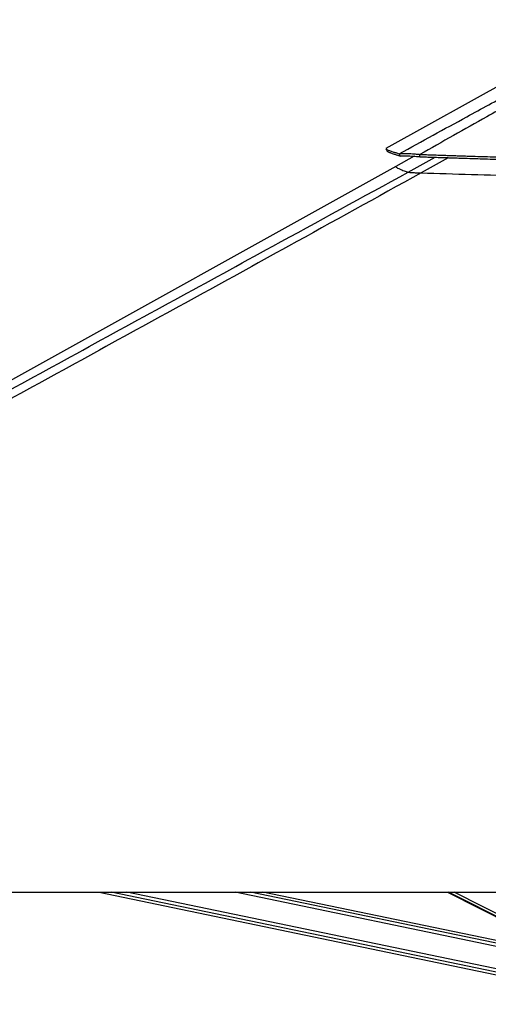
# Model space of a CAD drawing. Header units: millimetres. Extents: x 1508 to 17407, y 899 to 16320.
# Tile 10 of 60: x 5194 to 5925, y 5726 to 7262. Entities that reach past the tile are written whole.
import ezdxf

# ---------------------------------------------------------------- set-up
doc = ezdxf.new("R2010")
doc.units = ezdxf.units.MM
doc.header["$LTSCALE"] = 2

msp = doc.modelspace()

# ---------------------------------------------------------------- linework, layer by layer
at = {"color": 7, "linetype": 'Continuous', "lineweight": 25}
for p, q in [((6113.51, 7254.44), (5764.93, 7060.82)), ((5787.66, 7049.28), (5785.93, 7052.87)), ((5809.44, 7048.94), (5780.57, 7032.9)), ((5818.28, 7048.13), (5818.03, 7051.73)), ((5780.57, 7032.9), (4957.54, 6575.74)), ((3770.62, 5900.55), (6310.54, 5900.55)), ((5317.46, 5900.55), (6159.87, 5725.58)), ((6170.44, 5776.49), (5573.15, 5900.55)), ((5860.97, 5900.55), (6062.21, 5798.97))]:
    msp.add_line(p, q, dxfattribs=at)
at = {"color": 8, "linetype": 'Continuous', "lineweight": 25}
for p, q in [((5799.77, 7024.09), (5842.21, 7047.33)), ((5862.5, 7046.66), (5819.98, 7022.94)), ((6160.66, 5729.38), (5336.56, 5900.55)), ((6161.66, 5734.2), (5360.76, 5900.55)), ((6168.65, 5767.83), (5529.66, 5900.55)), ((6169.65, 5772.66), (5553.89, 5900.55)), ((6065.45, 5798.3), (5862.88, 5900.55)), ((6079.93, 5795.29), (5871.4, 5900.55))]:
    msp.add_line(p, q, dxfattribs=at)
at = {"color": 7, "linetype": 'Continuous', "lineweight": 25, "flags": 128}
msp.add_lwpolyline([(5764.84, 7060.51), (5765.81, 7058.76), (5766.78, 7057.01)], dxfattribs=at)
at = {"color": 7, "linetype": 'Continuous', "lineweight": 25}
for points, knots in [([(5785.93, 7052.87), (5821.02, 7072.06), (5878.89, 7103.72), (5960.1, 7148.1), (6017.92, 7179.6), (6064.68, 7204.94), (6100.24, 7223.98), (6136.25, 7243.13), (6161.28, 7255.7), (6173.79, 7261.98)], [0, 0, 0, 0, 0.277695, 0.4581314, 0.6385805, 0.7288749, 0.8191674, 0.9095913, 1, 1, 1, 1]), ([(6179, 7261.98), (6169.16, 7255.72), (6149.49, 7243.2), (6118.31, 7224.11), (6086.58, 7205.1), (6043.5, 7179.74), (5988.86, 7148.18), (5910.11, 7103.37), (5852.93, 7071.3), (5818.03, 7051.73)], [0, 0, 0, 0, 0.0895505, 0.1791159, 0.2688698, 0.3586256, 0.5384695, 0.7183323, 1, 1, 1, 1]), ([(5764.85, 7060.51), (5764.85, 7060.5), (5764.83, 7060.39), (5765.37, 7060), (5766.57, 7059.34), (5768.39, 7058.55), (5770.58, 7057.7), (5773.03, 7056.83), (5775.57, 7055.98), (5778.06, 7055.19), (5780.36, 7054.48), (5782.97, 7053.71), (5784.92, 7053.16), (5785.93, 7052.87)], [0, 0, 0, 0, 0.0078489, 0.13391688, 0.26298712, 0.39606206, 0.49687859, 0.60124051, 0.71026092, 0.77728315, 0.84707741, 0.92066809, 1, 1, 1, 1]), ([(5766.79, 7057), (5766.79, 7057), (5766.77, 7056.89), (5767.3, 7056.5), (5768.49, 7055.83), (5770.29, 7055.03), (5772.45, 7054.17), (5774.87, 7053.28), (5777.39, 7052.42), (5779.86, 7051.62), (5782.14, 7050.91), (5784.72, 7050.12), (5786.66, 7049.57), (5787.66, 7049.28)], [0, 0, 0, 0, 0.0060139, 0.1323031, 0.261602, 0.3949163, 0.4959168, 0.6004722, 0.7096979, 0.776848, 0.846777, 0.9205113, 1, 1, 1, 1]), ([(5785.93, 7052.87), (5787.15, 7053.07), (5789.01, 7053.36), (5793.16, 7053.45), (5797.02, 7053.39), (5801.56, 7053.18), (5806.67, 7052.82), (5812.18, 7052.34), (5816.06, 7051.94), (5818.03, 7051.73)], [0, 0, 0, 0, 0.2383638, 0.3663808, 0.4913272, 0.6205367, 0.7504462, 0.8732427, 1, 1, 1, 1]), ([(5818.03, 7051.73), (5820.18, 7051.66), (5824.89, 7051.5), (5832.6, 7051.24), (5841.55, 7050.93), (5851.06, 7050.61), (5860.23, 7050.31), (5868.48, 7050.03), (5875.46, 7049.8), (5881.53, 7049.6), (5886.8, 7049.43), (5895.72, 7049.14), (5907.89, 7048.75), (5923.94, 7048.24), (5939.74, 7047.75), (5955.66, 7047.27), (5974.65, 7046.71), (5996.54, 7046.08), (6021.26, 7045.42), (6050.81, 7044.67), (6085.17, 7043.87), (6124.23, 7043.08), (6166.2, 7042.37), (6211.24, 7041.78), (6259.51, 7041.37), (6307.03, 7041.19), (6358.3, 7041.24), (6413.6, 7041.6), (6473.23, 7042.36), (6533.36, 7043.51), (6584.46, 7044.8), (6626.61, 7046.06), (6659.77, 7047.15), (6693.74, 7048.38), (6728.72, 7049.76), (6765.14, 7051.3), (6789.83, 7052.44), (6802.53, 7053.02)], [0, 0, 0, 0, 0.0066311, 0.0145572, 0.0237908, 0.0342333, 0.0438975, 0.0520343, 0.0596436, 0.0653695, 0.0706973, 0.0758489, 0.0927927, 0.108069, 0.1250911, 0.1412089, 0.1567762, 0.1831699, 0.208079, 0.2321399, 0.2731666, 0.3125487, 0.3506768, 0.4003262, 0.4488408, 0.4965961, 0.5438675, 0.6037328, 0.6637148, 0.7243033, 0.7860831, 0.8191459, 0.8529282, 0.8875307, 0.9233335, 0.960579, 1, 1, 1, 1]), ([(5787.66, 7049.28), (5788.77, 7049.43), (5790.48, 7049.68), (5794.39, 7049.73), (5798.06, 7049.66), (5802.41, 7049.46), (5807.31, 7049.12), (5812.62, 7048.69), (5816.37, 7048.32), (5818.28, 7048.13)], [0, 0, 0, 0, 0.239235, 0.3672311, 0.491923, 0.6207627, 0.7503575, 0.8730505, 1, 1, 1, 1]), ([(5818.28, 7048.13), (5820.42, 7048.06), (5825.13, 7047.9), (5832.84, 7047.64), (5841.78, 7047.34), (5851.29, 7047.03), (5860.46, 7046.72), (5868.71, 7046.45), (5875.68, 7046.22), (5881.75, 7046.03), (5887.01, 7045.86), (5895.93, 7045.57), (5908.1, 7045.18), (5924.14, 7044.68), (5939.93, 7044.19), (5955.84, 7043.71), (5974.82, 7043.16), (5996.71, 7042.54), (6021.41, 7041.88), (6050.95, 7041.14), (6085.29, 7040.35), (6124.33, 7039.57), (6166.28, 7038.87), (6211.29, 7038.28), (6259.54, 7037.87), (6307.03, 7037.69), (6358.28, 7037.74), (6413.55, 7038.1), (6473.14, 7038.85), (6533.24, 7039.99), (6584.32, 7041.27), (6626.45, 7042.52), (6659.6, 7043.61), (6693.54, 7044.82), (6728.51, 7046.19), (6764.91, 7047.72), (6789.59, 7048.84), (6802.28, 7049.42)], [0, 0, 0, 0, 0.006631, 0.014557, 0.0237904, 0.0342328, 0.0438968, 0.0520335, 0.0596426, 0.0653685, 0.0706962, 0.0758478, 0.0927912, 0.1080672, 0.1250891, 0.1412067, 0.1567738, 0.1831674, 0.2080763, 0.2321372, 0.273164, 0.3125465, 0.3506753, 0.4003257, 0.4488416, 0.4965984, 0.5438711, 0.6037382, 0.6637215, 0.7243109, 0.7860907, 0.8191532, 0.8529348, 0.8875363, 0.9233377, 0.9605813, 1, 1, 1, 1]), ([(4977.05, 6574.49), (5078.91, 6630.1), (5282.61, 6741.31), (5556.66, 6891.05), (5729.32, 6985.53), (5799.77, 7024.09)], [0, 0, 0, 0, 0.3718538, 0.7437081, 1, 1, 1, 1]), ([(5819.98, 7022.94), (5751.04, 6984.77), (5581.08, 6890.67), (5308.9, 6741.31), (5105.78, 6630.1), (5004.21, 6574.49)], [0, 0, 0, 0, 0.2544074, 0.6272032, 1, 1, 1, 1]), ([(5799.77, 7024.09), (5799.94, 7024.04), (5800.28, 7023.96), (5801.49, 7023.82), (5803.37, 7023.66), (5805.92, 7023.5), (5809.06, 7023.35), (5813.58, 7023.15), (5817.45, 7023.03), (5819.98, 7022.94)], [0, 0, 0, 0, 0.1321462, 0.2641373, 0.3978222, 0.5312942, 0.6515271, 0.7718291, 1, 1, 1, 1]), ([(5819.98, 7022.94), (5846.16, 7022.13), (5898.55, 7020.51), (5965.99, 7018.58), (6021.96, 7017.15), (6066.31, 7016.12), (6110.77, 7015.23), (6155.29, 7014.49), (6199.89, 7013.91), (6244.52, 7013.49), (6289.19, 7013.26), (6333.87, 7013.22), (6378.54, 7013.37), (6423.18, 7013.71), (6467.78, 7014.26), (6512.31, 7014.99), (6556.76, 7015.92), (6601.1, 7017.04), (6645.32, 7018.33), (6693.36, 7019.93), (6745.18, 7021.86), (6782.1, 7023.44), (6800.57, 7024.23)], [0, 0, 0, 0, 0.08101, 0.1620881, 0.2072663, 0.2524595, 0.2976379, 0.3428327, 0.3880112, 0.4332073, 0.478386, 0.523583, 0.5687617, 0.6139596, 0.6591384, 0.7043371, 0.749516, 0.7947154, 0.8398944, 0.8850944, 0.942525, 1, 1, 1, 1])]:
    msp.add_open_spline(points, degree=3, knots=knots, dxfattribs=at)
at = {"color": 8, "linetype": 'Continuous', "lineweight": 25}
msp.add_open_spline([(5780.64, 7032.77), (5780.51, 7032.74), (5780.06, 7032.62), (5780.89, 7031.85), (5783.14, 7030.53), (5787.22, 7028.66), (5792.68, 7026.49), (5797.58, 7024.83), (5799.77, 7024.09)], degree=3, knots=[0, 0, 0, 0, 0.0761805, 0.2584717, 0.4407627, 0.6230532, 0.8321212, 1, 1, 1, 1], dxfattribs=at)

doc.saveas('drawing.dxf')
